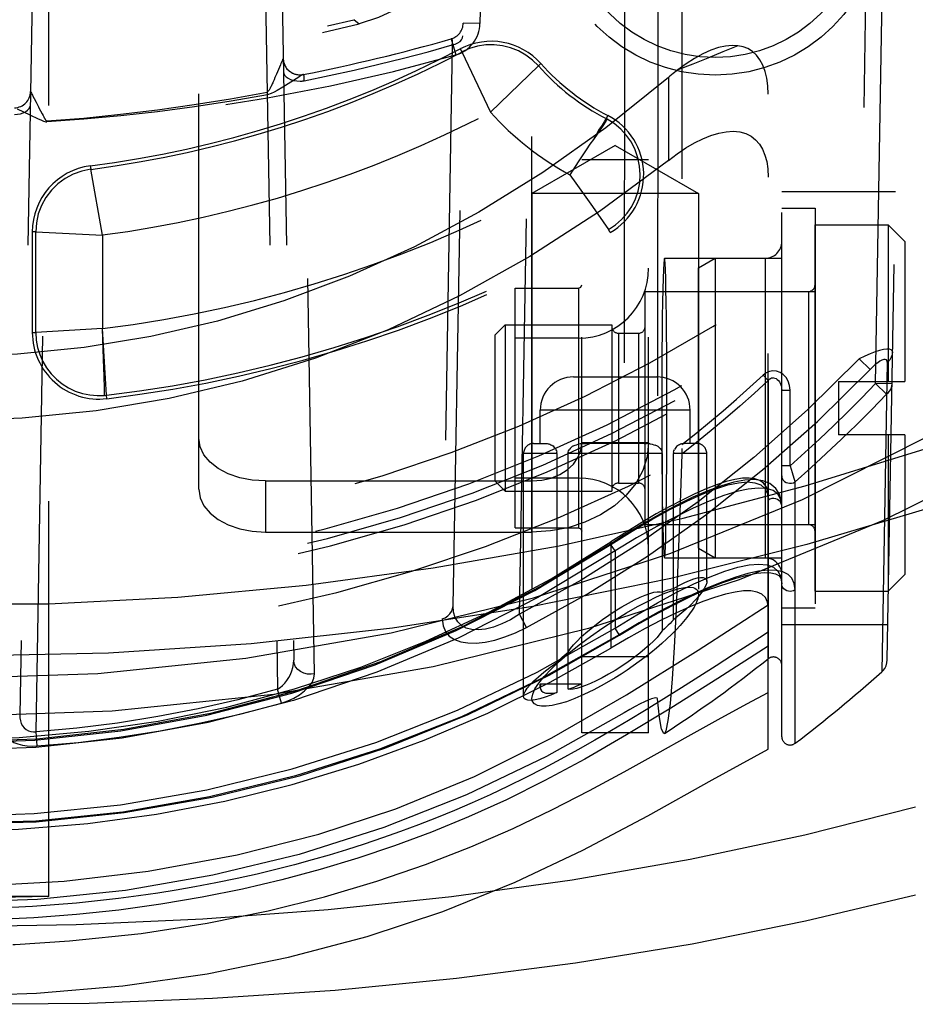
# Model space of a CAD drawing. Header units: inches. Extents: x 0 to 85, y 0 to 55.
# Tile 67 of 115: x 61.1 to 62.2, y 18.7 to 19.8. Entities that reach past the tile are written whole.
import ezdxf

# ---------------------------------------------------------------- set-up
doc = ezdxf.new("R2010")
doc.units = ezdxf.units.IN
doc.header["$LTSCALE"] = 4.675
doc.header["$MEASUREMENT"] = 0
doc.linetypes.add('HIDDEN', pattern=[0.2, 0.1, -0.1])
for name, color, linetype in [('_113409', 7, 'CONTINUOUS'), ('_142005', 7, 'CONTINUOUS'), ('_15875', 7, 'CONTINUOUS'), ('_25203', 7, 'CONTINUOUS'), ('_42433', 7, 'CONTINUOUS'), ('_96709', 7, 'CONTINUOUS'), ('_99949', 7, 'CONTINUOUS')]:
    doc.layers.add(name, color=color, linetype=linetype)

msp = doc.modelspace()

# ---------------------------------------------------------------- linework, layer by layer
at = {"layer": '_113409', "color": 8, "linetype": 'HIDDEN'}
for p, q in [((62.089, 19.5787), (62.1756, 19.5787)), ((62.089, 19.1457), (62.089, 19.5787)), ((62.1953, 19.559), (62.1756, 19.5787)), ((62.1756, 19.5787), (62.1756, 19.3937)), ((62.1953, 19.559), (62.1953, 19.3937)), ((61.8882, 19.5), (62.0811, 19.5)), ((61.8882, 19.2244), (61.8882, 19.5)), ((62.0811, 19.5), (62.0811, 19.2244)), ((61.7111, 19.4488), (61.7229, 19.4606)), ((61.7229, 19.4606), (61.8489, 19.4606)), ((61.7229, 19.4606), (61.7229, 19.2638)), ((61.8489, 19.4606), (61.8489, 19.2638)), ((61.7111, 19.2756), (61.7111, 19.4488)), ((61.8567, 19.4508), (61.8803, 19.4508)), ((61.8567, 19.4508), (61.8567, 19.2736)), ((61.8803, 19.4508), (61.8803, 19.2736)), ((62.1166, 19.3937), (62.1953, 19.3937)), ((62.1166, 19.3937), (62.1166, 19.3307)), ((62.1953, 19.3307), (62.1166, 19.3307)), ((62.1756, 19.3307), (62.1756, 19.1457)), ((62.1953, 19.3307), (62.1953, 19.1653)), ((61.7111, 19.2756), (61.7229, 19.2638)), ((61.8567, 19.2736), (61.8803, 19.2736)), ((61.7229, 19.2638), (61.8489, 19.2638)), ((61.8882, 19.2244), (62.0811, 19.2244)), ((62.1953, 19.1653), (62.1756, 19.1457)), ((62.089, 19.1457), (62.1756, 19.1457))]:
    msp.add_line(p, q, dxfattribs=at)
for centre, start, end in [((62.0811, 19.5079), 270, 360), ((61.8567, 19.4586), 180, 270), ((61.8803, 19.4586), 270, 360), ((61.8567, 19.2657), 90, 180), ((61.8803, 19.2657), 0, 90), ((62.0811, 19.2165), 0, 90)]:
    msp.add_arc(centre, 0.00787, start, end, dxfattribs=at)
at = {"layer": '_142005', "color": 8, "linetype": 'HIDDEN'}
for p, q in [((61.9315, 21.0356), (61.9315, 19.3143)), ((61.1832, 20.957), (61.149, 18.9994)), ((61.1683, 18.9796), (61.2028, 20.957)), ((61.4201, 20.957), (61.4537, 19.0298)), ((61.4397, 20.957), (61.4728, 19.0642)), ((62.1605, 19.3913), (62.1874, 20.937)), ((62.1744, 19.0647), (62.2071, 20.937)), ((61.864, 20.8182), (61.8634, 19.0019)), ((61.9033, 20.779), (61.9028, 19.0186)), ((62.1546, 20.185), (62.1413, 19.4203)), ((61.6612, 19.1284), (61.6757, 19.9579)), ((61.6954, 19.9576), (61.6929, 19.8169)), ((61.7398, 19.1184), (61.7544, 19.9565)), ((61.544, 19.8214), (61.5501, 19.8165)), ((61.6929, 19.8169), (61.6732, 19.8173)), ((61.6603, 19.7915), (61.6484, 19.113)), ((61.6589, 19.7987), (61.6643, 19.7797)), ((61.6696, 19.7868), (61.6716, 19.7832)), ((61.6716, 19.7832), (61.7053, 19.712)), ((61.4571, 19.7681), (61.4525, 19.7571)), ((61.7053, 19.712), (61.762, 19.7667)), ((61.7651, 19.7695), (61.762, 19.7667)), ((61.4525, 19.7571), (61.4507, 19.7529)), ((61.4808, 19.7548), (61.4789, 19.7536)), ((61.4838, 19.7566), (61.4838, 19.7566)), ((61.4507, 19.7529), (61.4496, 19.7503)), ((61.4663, 19.7456), (61.4601, 19.7417)), ((61.4789, 19.7536), (61.4663, 19.7456)), ((61.4976, 19.0481), (61.4853, 19.7491)), ((61.4414, 19.7358), (61.442, 19.7325)), ((61.1661, 19.7282), (61.1683, 19.724)), ((61.1683, 19.724), (61.1713, 19.7182)), ((61.1458, 19.7159), (61.161, 19.7088)), ((61.161, 19.7088), (61.1708, 19.7043)), ((61.1756, 19.7099), (61.1766, 19.7081)), ((61.1766, 19.7081), (61.1774, 19.7064)), ((61.8441, 19.7081), (61.8422, 19.7044)), ((61.1708, 19.7043), (61.1741, 19.7028)), ((61.1774, 19.7064), (61.178, 19.7055)), ((61.1809, 19.7016), (61.181, 19.7005)), ((61.838, 19.696), (61.827, 19.6797)), ((61.8433, 19.7038), (61.8422, 19.7044)), ((61.8432, 19.7036), (61.8429, 19.7032)), ((61.8433, 19.7038), (61.8432, 19.7036)), ((61.8528, 19.6727), (61.7544, 19.6158)), ((61.8528, 19.6727), (61.9512, 19.6158)), ((61.8091, 19.6532), (61.7993, 19.638)), ((61.2324, 19.6486), (61.233, 19.6445)), ((61.2467, 19.5668), (61.233, 19.6445)), ((61.9512, 19.6158), (61.7544, 19.6158)), ((61.7544, 19.6158), (61.7544, 19.019)), ((61.9512, 19.6158), (61.9512, 19.1419)), ((62.0496, 19.6181), (62.1841, 19.6181)), ((62.0496, 18.9737), (62.0496, 19.6181)), ((61.8258, 19.6004), (61.8449, 19.5734)), ((61.168, 19.5705), (61.1638, 19.5705)), ((61.1638, 19.5705), (61.1638, 19.4515)), ((61.168, 19.5705), (61.2467, 19.5668)), ((61.168, 19.4515), (61.168, 19.5705)), ((61.8469, 19.5698), (61.8449, 19.5734)), ((61.2467, 19.5668), (61.2467, 19.4561)), ((61.9109, 19.5394), (62.0496, 19.5394)), ((61.1638, 19.4515), (61.168, 19.4515)), ((61.2467, 19.4561), (61.168, 19.4515)), ((61.2514, 19.3774), (61.2467, 19.4561)), ((62.1542, 19.4079), (62.1413, 19.4203)), ((62.1743, 19.4163), (62.1679, 19.0503)), ((61.2492, 19.3854), (61.2488, 19.3998)), ((62.0275, 19.4012), (62.0337, 19.3946)), ((62.0337, 19.3946), (62.0337, 19.0658)), ((62.0496, 19.3832), (62.0595, 19.3832)), ((62.0595, 19.2939), (62.0595, 19.3832)), ((62.1801, 19.391), (62.1605, 19.3913)), ((62.1605, 19.3913), (62.1736, 19.3788)), ((61.2494, 19.3772), (61.2514, 19.3774)), ((61.2519, 19.3733), (61.2514, 19.3774)), ((62.0595, 19.2939), (62.0496, 19.2939)), ((62.0654, 18.9658), (62.0654, 19.2751)), ((62.0496, 19.2463), (62.0496, 19.2465)), ((61.8528, 19.1933), (61.8474, 19.2015)), ((61.8528, 19.1933), (61.8528, 19.102)), ((61.9109, 19.185), (62.0496, 19.185)), ((62.0496, 19.1543), (62.0496, 19.1546)), ((61.7479, 19.1028), (61.7398, 19.1184)), ((61.8579, 19.0936), (61.8528, 19.102)), ((62.0496, 19.1063), (62.1752, 19.1063)), ((61.4564, 19.0202), (61.4537, 19.0298)), ((61.4584, 19.0135), (61.4564, 19.0202)), ((61.1696, 18.9627), (61.1683, 18.9796))]:
    msp.add_line(p, q, dxfattribs=at)
for points in [[(61.6971, 19.9845), (61.6929, 19.961), (61.6861, 19.9385), (61.6764, 19.9168), (61.6643, 19.8964), (61.6498, 19.8777), (61.6331, 19.8608), (61.6145, 19.846), (61.5943, 19.8336), (61.5729, 19.8238), (61.5501, 19.8165)], [(61.6604, 19.7915), (61.6638, 19.7925), (61.6668, 19.7939), (61.6694, 19.7956), (61.6713, 19.7976), (61.6725, 19.7998), (61.6729, 19.8021)], [(61.4853, 19.7491), (61.5149, 19.7552), (61.5443, 19.7617), (61.5736, 19.7686), (61.6027, 19.7759), (61.6316, 19.7835), (61.6603, 19.7915)], [(61.6603, 19.7915), (61.6605, 19.7936), (61.6605, 19.7955), (61.6604, 19.797), (61.6601, 19.7981), (61.6596, 19.7986), (61.6589, 19.7987)], [(61.762, 19.7667), (61.7549, 19.7737), (61.747, 19.7796), (61.7384, 19.7845), (61.7292, 19.7881), (61.7196, 19.7905), (61.7098, 19.7916), (61.6999, 19.7915), (61.6901, 19.79), (61.6806, 19.7872), (61.6716, 19.7832)], [(61.4604, 19.7757), (61.4602, 19.7751), (61.4597, 19.7741), (61.4591, 19.7728), (61.4585, 19.7713), (61.4578, 19.7697), (61.4571, 19.7681)], [(61.4604, 19.7757), (61.4609, 19.7715), (61.4623, 19.7674), (61.4644, 19.7638), (61.4673, 19.7608), (61.4709, 19.7584), (61.474, 19.7571)], [(61.4606, 19.7602), (61.461, 19.7579), (61.4621, 19.7558), (61.4639, 19.7538), (61.4663, 19.7521), (61.4692, 19.7506), (61.4726, 19.7496), (61.4764, 19.7489), (61.4803, 19.7487)], [(61.474, 19.7571), (61.475, 19.7568), (61.4794, 19.7562), (61.4838, 19.7566)], [(61.4838, 19.7566), (61.4833, 19.7563), (61.4808, 19.7548)], [(61.4853, 19.7491), (61.4853, 19.7513), (61.4852, 19.7532), (61.485, 19.7547), (61.4847, 19.7558), (61.4843, 19.7564), (61.4838, 19.7566)], [(61.4496, 19.7503), (61.4485, 19.7478), (61.448, 19.7466), (61.4475, 19.7455), (61.447, 19.7444), (61.4465, 19.7434), (61.446, 19.7424), (61.4455, 19.7414), (61.4451, 19.7405), (61.4446, 19.7397), (61.4441, 19.7389), (61.4437, 19.7381), (61.4432, 19.7373), (61.4426, 19.7367), (61.442, 19.7362), (61.4414, 19.7358)], [(61.4803, 19.7487), (61.4811, 19.7487), (61.482, 19.7488), (61.4828, 19.7488), (61.4837, 19.7489), (61.4845, 19.749), (61.4853, 19.7491)], [(61.1619, 19.7365), (61.1619, 19.7364), (61.1623, 19.7357)], [(61.1623, 19.7357), (61.163, 19.7344), (61.1635, 19.7334), (61.164, 19.7323), (61.1647, 19.7311), (61.1661, 19.7282)], [(61.1809, 19.7016), (61.2246, 19.7051), (61.2682, 19.7095), (61.3117, 19.7147), (61.355, 19.7209), (61.3983, 19.7279), (61.4414, 19.7358)], [(61.442, 19.7325), (61.3988, 19.725), (61.3555, 19.7183), (61.312, 19.7126), (61.2684, 19.7077), (61.2247, 19.7037), (61.181, 19.7005)], [(61.4601, 19.7417), (61.4533, 19.7376), (61.4497, 19.7356), (61.446, 19.7339), (61.442, 19.7325)], [(61.1428, 19.7093), (61.1465, 19.7095), (61.1499, 19.7102), (61.1531, 19.7112), (61.1559, 19.7126), (61.1582, 19.7143), (61.16, 19.7163), (61.1612, 19.7184), (61.1616, 19.7207)], [(61.1713, 19.7182), (61.1718, 19.7172), (61.1756, 19.7099)], [(61.1741, 19.7028), (61.1757, 19.7021), (61.1771, 19.7015), (61.1785, 19.701), (61.1798, 19.7007), (61.181, 19.7005)], [(61.178, 19.7055), (61.1782, 19.705), (61.1785, 19.7046), (61.1787, 19.7041), (61.1789, 19.7037), (61.1792, 19.7034), (61.1794, 19.703), (61.1796, 19.7027), (61.1798, 19.7024), (61.1801, 19.7021), (61.1803, 19.7018), (61.1806, 19.7016), (61.1809, 19.7016)], [(61.8422, 19.7044), (61.8415, 19.7033), (61.8398, 19.7007), (61.8372, 19.6968), (61.834, 19.6918), (61.8306, 19.686), (61.827, 19.6797)], [(61.8429, 19.7032), (61.842, 19.7019), (61.8416, 19.7013), (61.838, 19.696)], [(61.8824, 19.6382), (61.8817, 19.6482), (61.8797, 19.658), (61.8764, 19.6674), (61.8719, 19.6764), (61.8662, 19.6846), (61.8594, 19.692), (61.8517, 19.6985), (61.8433, 19.7038)], [(61.827, 19.6797), (61.8228, 19.674), (61.8184, 19.6676), (61.8138, 19.6606), (61.8091, 19.6532)], [(61.233, 19.6445), (61.2224, 19.6423), (61.2123, 19.6387), (61.2028, 19.6336), (61.1942, 19.6273), (61.1865, 19.6197), (61.18, 19.6111), (61.1748, 19.6017), (61.171, 19.5917), (61.1687, 19.5812), (61.168, 19.5705)], [(61.7993, 19.638), (61.8063, 19.628), (61.8258, 19.6004)], [(61.8449, 19.5734), (61.853, 19.5788), (61.8604, 19.5853), (61.8669, 19.5926), (61.8723, 19.6007), (61.8767, 19.6095), (61.8798, 19.6188), (61.8818, 19.6284), (61.8824, 19.6382)], [(61.9109, 19.5394), (61.9105, 19.5378), (61.9101, 19.5333), (61.9097, 19.5258), (61.9094, 19.5156), (61.909, 19.5027), (61.9087, 19.4875), (61.9085, 19.47), (61.9082, 19.4508), (61.9081, 19.43), (61.9079, 19.408), (61.9078, 19.3855), (61.9078, 19.3622)], [(61.914, 19.3622), (61.914, 19.3855), (61.9139, 19.408), (61.9138, 19.43), (61.9136, 19.4508), (61.9134, 19.47), (61.9131, 19.4875), (61.9128, 19.5027), (61.9125, 19.5156), (61.9121, 19.5259), (61.9117, 19.5333), (61.9113, 19.5378), (61.9109, 19.5394)], [(61.168, 19.4515), (61.1685, 19.4426), (61.1701, 19.4339), (61.1727, 19.4254), (61.1762, 19.4173), (61.1807, 19.4097), (61.1861, 19.4027), (61.1923, 19.3963), (61.1992, 19.3908), (61.2067, 19.3861), (61.2147, 19.3823), (61.2231, 19.3795), (61.2318, 19.3777), (61.2406, 19.3769), (61.2494, 19.3772)], [(61.2488, 19.3998), (61.2484, 19.4093), (61.2481, 19.42), (61.2467, 19.4561)], [(62.1808, 19.4283), (62.1803, 19.43), (62.179, 19.4312), (62.1768, 19.4318), (62.1737, 19.4318), (62.1698, 19.4313), (62.1652, 19.4302), (62.16, 19.4286), (62.1542, 19.4264), (62.1479, 19.4236), (62.1413, 19.4203)], [(62.1743, 19.4163), (62.1762, 19.4179), (62.1778, 19.4198), (62.1791, 19.4218), (62.18, 19.4239), (62.1806, 19.4261), (62.1808, 19.4283)], [(62.1413, 19.4203), (62.0802, 19.36), (62.0168, 19.3037), (61.951, 19.2514), (61.8829, 19.2031), (61.8125, 19.1588), (61.7398, 19.1184)], [(62.1743, 19.4163), (62.1741, 19.4181), (62.1733, 19.4193), (62.172, 19.4198), (62.1703, 19.4197), (62.1681, 19.419), (62.1657, 19.4177), (62.163, 19.4158), (62.1602, 19.4136), (62.1573, 19.4109), (62.1542, 19.4079)], [(61.7479, 19.1028), (61.8202, 19.1427), (61.8909, 19.1872), (61.9599, 19.2359), (62.027, 19.289), (62.0918, 19.3464), (62.1542, 19.4079)], [(62.0595, 19.3832), (62.0588, 19.3889), (62.0572, 19.3939), (62.0547, 19.3982), (62.0515, 19.4017), (62.0477, 19.4042), (62.0435, 19.4057), (62.0392, 19.4061), (62.035, 19.4055), (62.0311, 19.4038), (62.0275, 19.4012)], [(62.0337, 19.3946), (62.017, 19.3794), (62.0002, 19.3644), (61.9833, 19.3498), (61.9661, 19.3355), (61.9489, 19.3214), (61.9314, 19.3077)], [(61.9315, 19.3191), (61.948, 19.3322), (61.9643, 19.3456), (61.9804, 19.3591), (61.9963, 19.3729), (62.012, 19.3869), (62.0275, 19.4012)], [(62.0398, 19.3978), (62.0387, 19.3977), (62.0376, 19.3974), (62.0365, 19.3969), (62.0355, 19.3963), (62.0345, 19.3955), (62.0337, 19.3946)], [(62.0398, 19.3978), (62.0414, 19.3976), (62.043, 19.397), (62.0444, 19.396), (62.0458, 19.3948), (62.0469, 19.3933), (62.0478, 19.3916), (62.0486, 19.3897), (62.0492, 19.3877), (62.0495, 19.3855), (62.0496, 19.3832)], [(61.2494, 19.3772), (61.2494, 19.3782), (61.2492, 19.3854)], [(62.0595, 19.2939), (62.0769, 19.3095), (62.0941, 19.3254), (62.111, 19.3415), (62.1278, 19.3579), (62.1442, 19.3745), (62.1605, 19.3913)], [(62.1736, 19.3788), (62.1755, 19.3804), (62.1771, 19.3822), (62.1784, 19.3843), (62.1793, 19.3864), (62.1799, 19.3886), (62.1801, 19.391)], [(62.1736, 19.3788), (62.1561, 19.3606), (62.1384, 19.3428), (62.1204, 19.3254), (62.1023, 19.3083), (62.084, 19.2915), (62.0654, 19.2751)], [(61.9078, 19.3622), (61.9078, 19.3389), (61.9079, 19.3163), (61.9081, 19.2944), (61.9082, 19.2736), (61.9085, 19.2544), (61.9087, 19.2369), (61.909, 19.2217), (61.9094, 19.2088), (61.9097, 19.1985), (61.9101, 19.1911), (61.9105, 19.1866), (61.9109, 19.185)], [(61.9109, 19.185), (61.9113, 19.1866), (61.9117, 19.1911), (61.9121, 19.1985), (61.9125, 19.2088), (61.9128, 19.2217), (61.9131, 19.2369), (61.9134, 19.2544), (61.9136, 19.2736), (61.9138, 19.2944), (61.9139, 19.3163), (61.914, 19.3389), (61.914, 19.3622)], [(61.9315, 19.3143), (61.9315, 19.3104), (61.9315, 19.3089), (61.9314, 19.3077)], [(61.9314, 19.3077), (61.9293, 19.2388), (61.927, 19.1778), (61.9247, 19.1244), (61.9224, 19.0791), (61.92, 19.0419), (61.9176, 19.0131), (61.9151, 18.9927), (61.9127, 18.9808), (61.9109, 18.9775)], [(62.0595, 19.2939), (62.0607, 19.2898), (62.062, 19.2859)], [(62.0496, 19.2465), (62.0494, 19.2508), (62.0472, 19.2597), (62.0425, 19.2672), (62.0356, 19.2729), (62.0272, 19.2762), (62.0174, 19.2776), (62.006, 19.277), (61.993, 19.2746), (61.9783, 19.2704), (61.9622, 19.2644), (61.9446, 19.2568), (61.9258, 19.2476), (61.9057, 19.2369), (61.8844, 19.2246), (61.8621, 19.211), (61.8474, 19.2015)], [(62.0496, 19.2819), (62.0499, 19.2801), (62.0505, 19.2784), (62.0515, 19.2768), (62.0529, 19.2755), (62.0547, 19.2744), (62.0567, 19.2737), (62.0589, 19.2734), (62.0612, 19.2735), (62.0634, 19.274), (62.0654, 19.2751)], [(62.062, 19.2859), (62.0641, 19.2794), (62.0649, 19.2769), (62.0654, 19.2751)], [(61.8478, 19.2009), (61.8728, 19.2166), (61.896, 19.2304), (61.9175, 19.2423), (61.9373, 19.2523), (61.9554, 19.2605), (61.9717, 19.2668), (61.9861, 19.2713), (61.9986, 19.2739), (62.0093, 19.2748), (62.018, 19.2739), (62.0248, 19.2713), (62.0297, 19.267), (62.0327, 19.261), (62.0337, 19.2534)], [(62.0496, 19.2463), (62.0485, 19.2543), (62.045, 19.2604), (62.0394, 19.2647), (62.0316, 19.2671), (62.0218, 19.2677), (62.0101, 19.2665), (61.9965, 19.2635), (61.9811, 19.2587), (61.9639, 19.2521), (61.9449, 19.2438), (61.9243, 19.2338), (61.9021, 19.2221), (61.8781, 19.2086), (61.8528, 19.1933)], [(62.0496, 19.2465), (62.0494, 19.2482), (62.0487, 19.2501), (62.0477, 19.2517), (62.0463, 19.2531), (62.0445, 19.2542), (62.0425, 19.255), (62.0403, 19.2553), (62.038, 19.2552), (62.0357, 19.2545), (62.0337, 19.2534)], [(61.8474, 19.2015), (61.766, 19.152), (61.672, 19.1034), (61.5754, 19.062), (61.476, 19.0279), (61.3744, 19.0011), (61.2721, 18.9822), (61.1694, 18.9708), (61.0663, 18.9669), (60.9625, 18.9707), (60.8586, 18.9822), (60.7563, 19.0012), (60.6558, 19.0276), (60.5569, 19.0614), (60.4598, 19.1029), (60.3655, 19.1516), (60.2834, 19.2015)], [(61.0654, 18.966), (61.1668, 18.9697), (61.2684, 18.9807), (61.37, 18.9993), (61.4706, 19.0253), (61.569, 19.0587), (61.665, 19.0992), (61.758, 19.1467), (61.8478, 19.2009)], [(61.8528, 19.1933), (61.7612, 19.1381), (61.6673, 19.0903), (61.5709, 19.0498), (61.4725, 19.0165), (61.3718, 18.9905), (61.2699, 18.9719), (61.168, 18.9608), (61.0657, 18.9571), (60.9626, 18.9609), (60.8599, 18.972), (60.7587, 18.9905), (60.659, 19.0163), (60.5606, 19.0495), (60.4641, 19.09), (60.37, 19.138), (60.278, 19.1933)], [(61.8528, 19.102), (61.8784, 19.1179), (61.9026, 19.1319), (61.925, 19.144), (61.9457, 19.1543), (61.9649, 19.1627), (61.9822, 19.1693), (61.9976, 19.174), (62.0111, 19.1768), (62.0227, 19.1778), (62.0323, 19.1768), (62.0398, 19.174), (62.0452, 19.1694), (62.0485, 19.1629), (62.0496, 19.1546)], [(62.0654, 19.1473), (62.0644, 19.1549), (62.0617, 19.161), (62.0571, 19.1655), (62.0508, 19.1686), (62.0429, 19.1703), (62.0333, 19.1704), (62.0222, 19.1692), (62.0096, 19.1665), (61.9955, 19.1624), (61.98, 19.1569), (61.963, 19.15), (61.9446, 19.1417), (61.9248, 19.132), (61.9037, 19.1209), (61.8813, 19.1083), (61.8575, 19.0942)], [(61.8579, 19.0936), (61.8738, 19.1031), (61.8981, 19.1169), (61.9212, 19.1293), (61.9427, 19.1399), (61.9623, 19.1487), (61.9799, 19.1558), (61.9953, 19.1611), (62.0088, 19.1648), (62.0201, 19.167), (62.0295, 19.1679), (62.0369, 19.1676), (62.0424, 19.1663), (62.0461, 19.1642), (62.0484, 19.1613), (62.0495, 19.1569), (62.0496, 19.1543)], [(61.8528, 19.112), (61.8662, 19.1202), (61.879, 19.1275), (61.8908, 19.1337), (61.9017, 19.139), (61.9116, 19.1433), (61.9205, 19.1466), (61.9283, 19.1489), (61.935, 19.1502), (61.9406, 19.1506), (61.945, 19.15)], [(61.945, 19.15), (61.9468, 19.1493), (61.9484, 19.1483), (61.9496, 19.1471), (61.9505, 19.1456), (61.951, 19.1439), (61.9512, 19.1419)], [(62.0654, 19.1473), (62.0636, 19.1463), (62.0617, 19.1457), (62.0596, 19.1455), (62.0576, 19.1456), (62.0556, 19.1462), (62.0537, 19.1472), (62.052, 19.1486), (62.0507, 19.1504), (62.0499, 19.1524), (62.0496, 19.1543)], [(61.9512, 19.1419), (61.951, 19.1395), (61.9504, 19.1368), (61.9494, 19.1338), (61.9479, 19.1306), (61.946, 19.127), (61.9437, 19.1232), (61.9408, 19.119), (61.9375, 19.1146), (61.9337, 19.1099), (61.9294, 19.105), (61.9247, 19.0999), (61.9195, 19.0947), (61.9139, 19.0893), (61.908, 19.0839), (61.9017, 19.0785), (61.8951, 19.073), (61.8883, 19.0676), (61.8813, 19.0624), (61.8742, 19.0573), (61.867, 19.0523), (61.8599, 19.0476), (61.8528, 19.0432)], [(61.6484, 19.113), (61.6519, 19.1144), (61.655, 19.1164), (61.6575, 19.1189), (61.6595, 19.1218), (61.6607, 19.125), (61.6612, 19.1284)], [(61.7398, 19.1184), (61.7291, 19.112), (61.7188, 19.107), (61.7089, 19.1033), (61.6996, 19.1009), (61.691, 19.1), (61.6833, 19.1004), (61.6766, 19.1021), (61.671, 19.1051), (61.6667, 19.1093), (61.6636, 19.1145), (61.6617, 19.1209), (61.6612, 19.1284)], [(60.278, 19.102), (60.3698, 19.0503), (60.4636, 19.0054), (60.5595, 18.9674), (60.6573, 18.9362), (60.7571, 18.9116), (60.8584, 18.8939), (60.9608, 18.8832), (61.0636, 18.8795), (61.166, 18.8829), (61.268, 18.8933), (61.3701, 18.9109), (61.4711, 18.9355), (61.5697, 18.9668), (61.6663, 19.005), (61.7606, 19.0501), (61.8528, 19.102)], [(61.6484, 19.113), (61.6494, 19.1048), (61.6521, 19.098), (61.6566, 19.0926), (61.6627, 19.0886), (61.6702, 19.0859), (61.6788, 19.0845), (61.6886, 19.0844), (61.6992, 19.0856), (61.7105, 19.088), (61.7224, 19.0917), (61.7349, 19.0966), (61.7479, 19.1028)], [(61.7544, 19.019), (61.7553, 19.024), (61.758, 19.0301), (61.7626, 19.0371), (61.769, 19.045), (61.7771, 19.0536), (61.7868, 19.0628), (61.7979, 19.0724), (61.8103, 19.0823), (61.8237, 19.0923), (61.838, 19.1022), (61.8528, 19.112)], [(60.2729, 19.0936), (60.3561, 19.0463), (60.4516, 19), (60.5493, 18.9606), (60.6489, 18.9283), (60.7505, 18.9029), (60.854, 18.8846), (60.959, 18.8734), (61.0639, 18.8697), (61.1683, 18.8732), (61.2726, 18.884), (61.3766, 18.9021), (61.4795, 18.9276), (61.5804, 18.9602), (61.6789, 18.9998), (61.7747, 19.0463), (61.8579, 19.0936)], [(61.8575, 19.0942), (61.7657, 19.0425), (61.6711, 18.9973), (61.5742, 18.9589), (61.475, 18.9273), (61.3735, 18.9024), (61.2709, 18.8846), (61.1681, 18.874), (61.0654, 18.8706)], [(61.4537, 19.0298), (61.4567, 19.0318), (61.4596, 19.0342), (61.4623, 19.0371), (61.4648, 19.0403), (61.467, 19.0437), (61.4689, 19.0474), (61.4705, 19.0514), (61.4718, 19.0555), (61.4725, 19.0598), (61.4728, 19.0642)], [(61.4976, 19.0481), (61.4934, 19.0475), (61.489, 19.0478), (61.4848, 19.0488), (61.481, 19.0506), (61.4777, 19.0532), (61.4751, 19.0564), (61.4734, 19.0602), (61.4728, 19.0642)], [(62.1679, 19.0503), (62.1694, 19.0518), (62.1713, 19.0544), (62.1729, 19.0574), (62.174, 19.0609), (62.1744, 19.0647)], [(61.4584, 19.0135), (61.4658, 19.016), (61.4729, 19.0192), (61.4797, 19.0232), (61.4857, 19.0278), (61.4907, 19.0328), (61.4945, 19.0379), (61.4968, 19.043), (61.4976, 19.0481)], [(61.8528, 19.0432), (61.8398, 19.0356), (61.8275, 19.029), (61.8158, 19.0234), (61.805, 19.0188), (61.7951, 19.0151), (61.7862, 19.0124), (61.7782, 19.0107), (61.7713, 19.0098), (61.7655, 19.0098), (61.7609, 19.0106)], [(61.4537, 19.0298), (61.4069, 19.0174), (61.3598, 19.0066), (61.3123, 18.9974), (61.2645, 18.9898), (61.2165, 18.9839), (61.1683, 18.9796)], [(61.1696, 18.9627), (61.2181, 18.967), (61.2666, 18.973), (61.3149, 18.9807), (61.363, 18.99), (61.4109, 19.0009), (61.4584, 19.0135)], [(61.7609, 19.0106), (61.7574, 19.0124), (61.7552, 19.0152), (61.7544, 19.019)], [(61.9028, 19.0186), (61.9023, 19.0194), (61.9009, 19.0197), (61.8987, 19.0194), (61.8957, 19.0185), (61.8919, 19.017), (61.8873, 19.015), (61.8822, 19.0125), (61.8764, 19.0094), (61.8701, 19.0059), (61.8634, 19.0019)], [(61.9109, 18.9775), (61.9102, 18.9774), (61.9077, 18.9826), (61.9052, 18.9964), (61.9028, 19.0186)], [(61.8634, 19.0019), (61.7715, 18.9502), (61.6769, 18.905), (61.5792, 18.8664), (61.4792, 18.8346), (61.3773, 18.8098), (61.2741, 18.7919), (61.1702, 18.7812), (61.0654, 18.7777)], [(61.149, 18.9994), (61.1492, 18.9958), (61.1498, 18.9925), (61.1509, 18.9894), (61.1524, 18.9867), (61.1543, 18.9843), (61.1566, 18.9822), (61.1593, 18.9807), (61.1623, 18.9797), (61.1653, 18.9794), (61.1683, 18.9796)], [(61.1301, 18.9826), (61.1306, 18.9788), (61.1322, 18.9753), (61.1347, 18.9722), (61.138, 18.9694), (61.1422, 18.967), (61.1469, 18.9651), (61.1522, 18.9637), (61.1578, 18.9628), (61.1636, 18.9625), (61.1696, 18.9627)]]:
    msp.add_lwpolyline(points, dxfattribs=at)
for radius in [0.1969, 0.1762]:
    msp.add_circle((61.9709, 19.9527), radius, dxfattribs=at)
for centre, radius, start, end in [((61.0654, 21.7244), 1.9229, 255.8827, 284.1173), ((61.0654, 21.7244), 1.9685, 255.7449, 284.2551), ((61.0654, 21.7244), 1.9623, 255.8827, 284.1173), ((61.6535, 19.8176), 0.0197, 285.9088, 359), ((61.6535, 19.8176), 0.0394, 285.8903, 359), ((61.0654, 21.8811), 2.1654, 281.1421, 285.9088), ((61.7062, 19.7171), 0.0787, 41.677, 117.7155), ((61.0654, 21.8811), 2.185, 254.0912, 285.9085), ((61.0654, 20.937), 1.2992, 277.387, 297.7155), ((61.0654, 20.937), 1.3034, 277.387, 297.7155), ((61.48, 19.7759), 0.0197, 181, 281.1427), ((61.9709, 19.9527), 0.2797, 221.677, 242.6006), ((61.9709, 19.9527), 0.2756, 221.677, 242.6006), ((61.1422, 19.7368), 0.0197, 272.0508, 359), ((61.0654, 20.937), 1.7323, 224.2434, 315.7566), ((61.0654, 20.937), 1.7741, 223.7297, 316.2703), ((61.0654, 20.937), 1.3821, 277.5377, 297.5821), ((61.9709, 19.9527), 0.3585, 222.1937, 241.3917), ((61.8078, 19.6382), 0.0787, 299.7536, 62.6006), ((61.0654, 20.937), 1.7953, 223.6086, 316.3914), ((61.0654, 20.937), 1.7859, 223.7297, 316.2703), ((61.0654, 20.937), 1.8504, 224.2434, 315.7566), ((61.2426, 19.5705), 0.0787, 97.387, 180), ((61.0654, 20.937), 1.4919, 276.9799, 299.4652), ((61.0654, 20.937), 1.5707, 276.801, 299.7536), ((61.0654, 20.937), 1.5748, 276.801, 299.7536), ((61.2426, 19.4515), 0.0787, 180, 276.801), ((62.0398, 19.0581), 0.00984, 0, 128.5093), ((61.0654, 20.2827), 1.5551, 302.9362, 308.5093), ((61.0654, 20.2827), 1.6535, 307.2138, 311.8164), ((62.0595, 18.9737), 0.00984, 180, 307.2138)]:
    msp.add_arc(centre, radius, start, end, dxfattribs=at)
at = {"layer": '_15875', "color": 8, "linetype": 'HIDDEN'}
for p, q in [((61.1835, 18.7848), (61.1835, 20.0931)), ((60.967, 19.1309), (61.1835, 19.1309)), ((61.1835, 18.7848), (61.0654, 18.7848))]:
    msp.add_line(p, q, dxfattribs=at)
for points in [[(61.1835, 19.1309), (61.3358, 19.1388), (61.4874, 19.1529), (61.6378, 19.1732), (61.7865, 19.1995), (61.9333, 19.2319), (62.0775, 19.2701), (62.219, 19.3142), (62.3571, 19.364), (62.4917, 19.4193), (62.6221, 19.48)], [(61.0654, 18.7494), (61.2158, 18.7516), (61.3654, 18.7583), (61.5135, 18.7694), (61.6593, 18.7848), (61.802, 18.8046), (61.9413, 18.8288), (62.0768, 18.8575), (62.2078, 18.8906)], [(61.1835, 18.7848), (61.1638, 18.7842), (61.1441, 18.7838), (61.1245, 18.7834), (61.1048, 18.7831), (61.0851, 18.783), (61.0654, 18.7829)]]:
    msp.add_lwpolyline(points, dxfattribs=at)
at = {"layer": '_15875', "color": 7, "linetype": 'Continuous'}
for points in [[(62.6845, 19.4293), (62.5399, 19.3623), (62.3905, 19.3018), (62.2368, 19.2479), (62.0794, 19.2009), (61.9187, 19.1608), (61.7553, 19.1278), (61.5896, 19.102), (61.4224, 19.0836), (61.254, 19.0725), (61.0851, 19.0688)], [(61.0851, 18.6573), (61.231, 18.6588), (61.3768, 18.6644), (61.5218, 18.6742), (61.6651, 18.6882), (61.8059, 18.7065), (61.9436, 18.729), (62.0778, 18.7558), (62.2078, 18.7869)]]:
    msp.add_lwpolyline(points, dxfattribs=at)
at = {"layer": '_25203', "color": 8, "linetype": 'HIDDEN'}
for points in [[(59.6418, 19.5057), (59.7707, 19.4121), (59.9088, 19.3285), (60.0565, 19.2543), (60.2122, 19.1906), (60.3747, 19.1378), (60.5425, 19.0963), (60.7145, 19.0665), (60.8893, 19.0484), (61.0654, 19.0424), (61.2415, 19.0484), (61.4162, 19.0665), (61.5882, 19.0963), (61.7561, 19.1378), (61.9185, 19.1906), (62.0742, 19.2543), (62.222, 19.3285), (62.36, 19.4121), (62.489, 19.5057)], [(62.6236, 19.5041), (62.4825, 19.4018), (62.3314, 19.3102), (62.1696, 19.2291), (61.9992, 19.1593), (61.8214, 19.1016), (61.6377, 19.0561), (61.4494, 19.0235), (61.2582, 19.0038), (61.0654, 18.9972)]]:
    msp.add_lwpolyline(points, dxfattribs=at)
at = {"layer": '_42433', "color": 8, "linetype": 'HIDDEN'}
for p, q in [((61.9156, 19.753), (61.9156, 19.6549)), ((62.0337, 18.9591), (62.0337, 19.7332)), ((61.8036, 19.3991), (61.902, 19.3991)), ((61.9414, 19.3597), (61.7642, 19.3597)), ((61.7642, 19.3203), (61.7642, 19.3597)), ((61.9414, 19.3203), (61.9414, 19.3597)), ((61.7563, 19.3203), (61.7711, 19.3203)), ((61.7802, 19.3166), (61.7791, 19.3175)), ((61.7812, 19.3155), (61.7802, 19.3166)), ((61.7995, 19.3144), (61.7985, 19.313)), ((61.8007, 19.3156), (61.7995, 19.3143)), ((61.8021, 19.3166), (61.8007, 19.3155)), ((61.8036, 19.3175), (61.802, 19.3166)), ((61.8113, 19.3198), (61.8092, 19.3194)), ((61.8136, 19.3201), (61.8113, 19.3198)), ((61.8871, 19.3203), (61.8184, 19.3203)), ((61.8871, 19.3203), (61.8896, 19.3203)), ((61.892, 19.3201), (61.8896, 19.3203)), ((61.8943, 19.3198), (61.892, 19.3201)), ((61.902, 19.3175), (61.9002, 19.3183)), ((61.9035, 19.3166), (61.9019, 19.3175)), ((61.9049, 19.3155), (61.9035, 19.3166)), ((61.9061, 19.3143), (61.9049, 19.3156)), ((61.9235, 19.3144), (61.9228, 19.3131)), ((61.9244, 19.3156), (61.9235, 19.3144)), ((61.9254, 19.3166), (61.9244, 19.3156)), ((61.9265, 19.3175), (61.9254, 19.3166)), ((61.9276, 19.3183), (61.9265, 19.3175)), ((61.9288, 19.3189), (61.9276, 19.3183)), ((61.9299, 19.3194), (61.9287, 19.3189)), ((61.9311, 19.3198), (61.9299, 19.3194)), ((61.9322, 19.3201), (61.931, 19.3198)), ((61.9492, 19.3203), (61.9344, 19.3203)), ((61.7839, 19.3085), (61.7445, 19.3085)), ((61.7445, 19.0215), (61.7445, 19.3085)), ((61.7839, 19.3085), (61.7838, 19.3101)), ((61.7839, 19.3085), (61.7839, 19.0261)), ((61.7973, 19.3101), (61.7971, 19.3085)), ((61.9085, 19.3085), (61.7971, 19.3085)), ((61.7971, 19.0298), (61.7971, 19.3085)), ((61.9085, 19.3085), (61.9083, 19.3101)), ((61.9085, 19.3085), (61.9085, 19.0989)), ((61.9218, 19.3101), (61.9217, 19.3085)), ((61.9611, 19.3085), (61.9217, 19.3085)), ((61.9217, 19.1117), (61.9217, 19.3085)), ((61.9611, 19.1573), (61.9611, 19.3085)), ((61.8476, 19.204), (61.8476, 19.0784)), ((61.812, 19.0357), (61.7642, 19.0357)), ((61.7642, 19.0321), (61.7642, 19.0357))]:
    msp.add_line(p, q, dxfattribs=at)
for points in [[(61.9978, 19.7906), (61.9909, 19.791), (61.9833, 19.7902), (61.9749, 19.7883), (61.9659, 19.7852), (61.9564, 19.781), (61.9467, 19.7756), (61.9368, 19.7693), (61.9268, 19.762)], [(61.9978, 19.7906), (61.9799, 19.7832), (61.9621, 19.776), (61.9444, 19.7689), (61.9268, 19.762)], [(62.0337, 19.7334), (62.0333, 19.7431), (62.0321, 19.7521), (62.0301, 19.7603), (62.0274, 19.7676), (62.0239, 19.774), (62.0197, 19.7794), (62.0149, 19.7838), (62.0096, 19.7871), (62.0039, 19.7893), (61.9978, 19.7906)], [(61.9268, 19.762), (61.9249, 19.7606), (61.923, 19.7591), (61.9212, 19.7577), (61.9193, 19.7561), (61.9174, 19.7546), (61.9156, 19.753)], [(61.9156, 19.753), (61.8417, 19.6937), (61.7671, 19.6406), (61.6918, 19.5938), (61.6157, 19.553), (61.5388, 19.5181), (61.4612, 19.4888), (61.3827, 19.4651), (61.3039, 19.4468), (61.2252, 19.4338), (61.1463, 19.4261), (61.0667, 19.4234), (60.987, 19.4259), (60.9078, 19.4335), (60.8289, 19.4464), (60.7504, 19.4644), (60.6722, 19.488), (60.5938, 19.5174), (60.516, 19.5526), (60.4395, 19.5935), (60.3639, 19.6405), (60.2891, 19.6937), (60.2152, 19.753)], [(61.9156, 19.6549), (61.926, 19.6628), (61.9364, 19.6697), (61.9465, 19.6757), (61.9563, 19.6806), (61.9659, 19.6845), (61.9751, 19.6873), (61.984, 19.6889), (61.9924, 19.6894), (62.0001, 19.6886), (62.0071, 19.6867), (62.0133, 19.6835), (62.0187, 19.6793), (62.0232, 19.6742), (62.0269, 19.6681), (62.0298, 19.6613), (62.0319, 19.6536), (62.0332, 19.6449), (62.0337, 19.6353)], [(61.9156, 19.6549), (61.8343, 19.5947), (61.752, 19.5413), (61.6687, 19.4947), (61.5843, 19.4547), (61.4985, 19.4212), (61.4121, 19.3941), (61.3258, 19.3734), (61.2392, 19.3588), (61.1521, 19.3501), (61.0646, 19.3472), (60.9771, 19.3502), (60.8898, 19.3591), (60.8032, 19.3738), (60.717, 19.3946), (60.6309, 19.4217), (60.5455, 19.4552), (60.4614, 19.4951), (60.3783, 19.5416), (60.2962, 19.5949), (60.2152, 19.6549)], [(61.7711, 19.3203), (61.7722, 19.3203), (61.7734, 19.3201), (61.7745, 19.3198), (61.7757, 19.3194), (61.7768, 19.3189), (61.778, 19.3183), (61.7791, 19.3175)], [(61.7812, 19.3156), (61.7821, 19.3144), (61.7828, 19.313), (61.7834, 19.3116), (61.7838, 19.3101)], [(61.7971, 19.3085), (61.7973, 19.3101), (61.7977, 19.3116), (61.7985, 19.313)], [(61.8036, 19.3175), (61.8053, 19.3183), (61.8072, 19.3189), (61.8092, 19.3194)], [(61.8136, 19.3201), (61.8159, 19.3203), (61.8184, 19.3203)], [(61.8942, 19.3198), (61.8964, 19.3194), (61.8984, 19.3189), (61.9002, 19.3183)], [(61.9061, 19.3144), (61.9071, 19.313), (61.9079, 19.3116), (61.9083, 19.3101)], [(61.9218, 19.3101), (61.9222, 19.3116), (61.9228, 19.313)], [(61.9322, 19.3201), (61.9333, 19.3203), (61.9344, 19.3203)], [(62.0337, 19.258), (62.033, 19.2643), (62.0311, 19.2694), (62.028, 19.2736), (62.0236, 19.2767), (62.018, 19.2787), (62.0112, 19.2795), (62.0033, 19.2792), (61.9941, 19.2777), (61.9839, 19.2752), (61.9726, 19.2714), (61.9603, 19.2666), (61.947, 19.2607), (61.9327, 19.2538), (61.9175, 19.2459), (61.9014, 19.237), (61.8844, 19.2271), (61.8664, 19.216), (61.8476, 19.204)], [(61.0654, 18.9705), (61.1483, 18.9729), (61.2306, 18.9801), (61.3125, 18.992), (61.3936, 19.0087), (61.4736, 19.0301), (61.5522, 19.056), (61.6291, 19.0865), (61.7042, 19.1214), (61.777, 19.1605), (61.8476, 19.204)], [(61.9217, 19.1489), (61.9286, 19.1528), (61.935, 19.1559), (61.9407, 19.1584), (61.9457, 19.1602), (61.9501, 19.1614), (61.9538, 19.162), (61.9567, 19.1619), (61.9589, 19.1612), (61.9604, 19.1599), (61.961, 19.158), (61.9611, 19.1573)], [(61.9085, 19.1446), (61.9109, 19.1456), (61.9132, 19.1464), (61.9155, 19.1472), (61.9176, 19.1479), (61.9197, 19.1484), (61.9217, 19.1489)], [(61.9611, 19.1573), (61.9609, 19.1554), (61.9598, 19.1523), (61.958, 19.1487), (61.9553, 19.1446), (61.9517, 19.14), (61.9474, 19.135), (61.9422, 19.1296), (61.9361, 19.1239), (61.9293, 19.118), (61.9217, 19.1117)], [(62.0337, 19.1264), (62.0328, 19.1329), (62.0303, 19.1381), (62.0261, 19.142), (62.0204, 19.1447), (62.0132, 19.146), (62.0045, 19.146), (61.9944, 19.1447), (61.983, 19.1422), (61.9702, 19.1384), (61.9562, 19.1334), (61.941, 19.1272), (61.9245, 19.1199), (61.907, 19.1113), (61.8883, 19.1016), (61.8684, 19.0906), (61.8476, 19.0785)], [(61.8528, 19.1223), (61.8608, 19.1273), (61.8685, 19.1317), (61.8756, 19.1355), (61.8823, 19.1386), (61.8883, 19.1411), (61.8937, 19.1431), (61.8984, 19.1444), (61.9025, 19.145), (61.9059, 19.1451), (61.9085, 19.1446)], [(60.0971, 19.1294), (60.1852, 19.0727), (60.2686, 19.0208), (60.349, 18.9744), (60.4275, 18.9344), (60.5031, 18.9015), (60.5762, 18.8748), (60.654, 18.8513), (60.7366, 18.8314), (60.8198, 18.8161), (60.9096, 18.8048), (61.0059, 18.7984), (61.105, 18.7978), (61.2014, 18.803), (61.3008, 18.8146), (61.4062, 18.834), (61.5026, 18.8586), (61.5935, 18.8885), (61.6864, 18.9265), (61.7781, 18.9724), (61.8663, 19.0233), (61.9507, 19.076), (62.0337, 19.1294)], [(61.7971, 19.0738), (61.7999, 19.0779), (61.8035, 19.0822), (61.8078, 19.0868), (61.8127, 19.0916), (61.8182, 19.0966), (61.8243, 19.1017), (61.8308, 19.1069), (61.8378, 19.1121), (61.8452, 19.1173), (61.8528, 19.1223)], [(61.9217, 19.1117), (61.9197, 19.1097), (61.9176, 19.1076), (61.9154, 19.1054), (61.9132, 19.1033), (61.9109, 19.1011), (61.9085, 19.0989)], [(62.0337, 19.0972), (62.0132, 19.0839), (61.9927, 19.0707), (61.9722, 19.0575), (61.9516, 19.0443), (61.931, 19.0313), (61.9103, 19.0183), (61.8892, 19.0053), (61.8684, 18.9927), (61.8485, 18.9809), (61.8288, 18.9695), (61.8087, 18.9582), (61.7884, 18.947), (61.7679, 18.9361), (61.7471, 18.9255), (61.7261, 18.9151), (61.705, 18.9051), (61.6839, 18.8956), (61.6627, 18.8865), (61.6415, 18.8777), (61.6202, 18.8694), (61.599, 18.8615), (61.5777, 18.854), (61.5563, 18.8468), (61.5351, 18.84), (61.5149, 18.8338), (61.4946, 18.828), (61.4736, 18.8223), (61.4519, 18.8167), (61.4295, 18.8113), (61.4061, 18.8061), (61.3809, 18.8008), (61.356, 18.7961), (61.334, 18.7922), (61.3124, 18.7888), (61.2894, 18.7854), (61.2656, 18.7823), (61.2411, 18.7795), (61.216, 18.777), (61.1901, 18.7748), (61.1643, 18.773), (61.1396, 18.7717)], [(61.9085, 19.0989), (61.9057, 19.0951), (61.9022, 19.0911), (61.8981, 19.0868), (61.8933, 19.0822), (61.8878, 19.0774), (61.8818, 19.0724), (61.8752, 19.0673), (61.8681, 19.0622), (61.8606, 19.0572), (61.8528, 19.0521)], [(62.0337, 19.0808), (61.9742, 19.0426), (61.9184, 19.0073), (61.8663, 18.9757), (61.817, 18.9473), (61.7698, 18.9218), (61.7242, 18.8991), (61.6796, 18.8789), (61.6357, 18.8609), (61.5921, 18.8447), (61.5485, 18.83), (61.5041, 18.8166), (61.4589, 18.8045), (61.4124, 18.7936), (61.3647, 18.784), (61.3159, 18.7756), (61.2662, 18.7688), (61.2161, 18.7634), (61.1655, 18.7596), (61.1149, 18.7573)], [(61.0654, 18.8623), (61.1476, 18.8645), (61.2294, 18.8711), (61.3108, 18.8821), (61.3915, 18.8975), (61.4712, 18.9172), (61.5498, 18.9411), (61.6269, 18.9694), (61.7024, 19.0017), (61.776, 19.038), (61.8476, 19.0784)], [(61.7839, 19.0615), (61.7859, 19.0636), (61.788, 19.0656), (61.7902, 19.0676), (61.7924, 19.0697), (61.7947, 19.0717), (61.7971, 19.0738)], [(61.7445, 19.0215), (61.7449, 19.0239), (61.7463, 19.0271), (61.7488, 19.0309), (61.7522, 19.0351), (61.7566, 19.0396), (61.762, 19.0446), (61.7684, 19.05), (61.7757, 19.0556), (61.7839, 19.0615)], [(61.8528, 19.0521), (61.845, 19.0475), (61.8374, 19.0433), (61.8304, 19.0397), (61.8237, 19.0366), (61.8177, 19.0341), (61.8122, 19.0321), (61.8073, 19.0307), (61.8032, 19.0298), (61.7998, 19.0295), (61.7971, 19.0298)], [(61.7648, 19.0357), (61.7642, 19.0325), (61.7642, 19.032)], [(61.7971, 19.0298), (61.7994, 19.0306), (61.8018, 19.0315), (61.8043, 19.0324), (61.8068, 19.0335), (61.8094, 19.0345), (61.812, 19.0357)], [(61.2078, 18.7322), (61.2926, 18.7412), (61.3705, 18.7533), (61.4426, 18.7679), (61.5092, 18.7845), (61.5711, 18.8028), (61.6287, 18.8225), (61.6823, 18.8434), (61.7321, 18.8653), (61.7787, 18.8877), (61.8223, 18.9102), (61.8634, 18.9323), (61.9022, 18.9538), (61.939, 18.9743), (61.9743, 18.9939), (62.0082, 19.0124), (62.0337, 19.026)], [(61.7839, 19.0261), (61.7767, 19.0229), (61.7699, 19.0204), (61.7637, 19.0185), (61.7582, 19.0172), (61.7535, 19.0166), (61.7497, 19.0167), (61.747, 19.0176), (61.7452, 19.019), (61.7445, 19.0211), (61.7445, 19.0215)], [(61.7642, 19.032), (61.7645, 19.0299), (61.7657, 19.0278), (61.7678, 19.0263), (61.7707, 19.0253), (61.7744, 19.025), (61.7788, 19.0253), (61.7839, 19.0261)], [(60.0971, 18.959), (60.1638, 18.9223), (60.2397, 18.8802), (60.3164, 18.8395), (60.3966, 18.8014), (60.4821, 18.767), (60.5716, 18.7374), (60.6644, 18.7128), (60.7607, 18.6933), (60.8605, 18.679), (60.9625, 18.6703), (61.0656, 18.6674), (61.1688, 18.6704), (61.2708, 18.6791), (61.3706, 18.6934), (61.4668, 18.7129), (61.5596, 18.7375), (61.649, 18.7671), (61.7345, 18.8016), (61.8147, 18.8397), (61.8914, 18.8803), (61.9673, 18.9225), (62.0337, 18.959)], [(61.1408, 18.7282), (61.1413, 18.7282), (61.1419, 18.7282), (61.1425, 18.7282), (61.143, 18.7282), (61.1436, 18.7282), (61.2078, 18.7322)]]:
    msp.add_lwpolyline(points, dxfattribs=at)
for centre, radius, start, end in [((61.8036, 19.3597), 0.0394, 90, 180), ((61.902, 19.3597), 0.0394, 0, 90), ((61.7563, 19.3085), 0.0118, 90, 180), ((61.9492, 19.3085), 0.0118, 0, 90)]:
    msp.add_arc(centre, radius, start, end, dxfattribs=at)
at = {"layer": '_96709', "color": 8, "linetype": 'HIDDEN'}
for p, q in [((62.0496, 19.5984), (62.089, 19.5984)), ((62.0496, 19.126), (62.0496, 19.5984)), ((62.089, 19.5984), (62.089, 19.126)), ((61.9512, 19.528), (61.9709, 19.5394)), ((61.9709, 19.5394), (62.03, 19.5394)), ((61.9709, 19.5394), (61.9709, 19.185)), ((62.03, 19.5394), (62.03, 19.185)), ((61.9512, 19.1964), (61.9512, 19.528)), ((61.9512, 19.5), (62.089, 19.5)), ((61.9512, 19.2244), (62.089, 19.2244)), ((61.9512, 19.1964), (61.9709, 19.185)), ((61.9709, 19.185), (62.03, 19.185)), ((62.0496, 19.126), (62.089, 19.126))]:
    msp.add_line(p, q, dxfattribs=at)
for centre, start, end in [((62.03, 19.559), 270, 360), ((62.03, 19.1653), 0, 90)]:
    msp.add_arc(centre, 0.0197, start, end, dxfattribs=at)
at = {"layer": '_99949', "color": 8, "linetype": 'HIDDEN'}
for p, q in [((61.8134, 18.9784), (61.8134, 31.5642)), ((61.8922, 18.9784), (61.8922, 31.5642)), ((61.7544, 19.2156), (61.7544, 30.588)), ((61.3607, 19.2663), (61.3607, 19.9592)), ((61.8134, 19.6562), (61.8922, 19.6562)), ((61.7347, 19.5039), (61.8095, 19.5039)), ((61.7347, 19.2205), (61.7347, 19.5039)), ((61.8095, 19.5039), (61.8123, 19.5051)), ((61.8095, 19.5039), (61.8095, 19.2205)), ((61.8123, 19.5051), (61.8134, 19.5079)), ((61.8095, 19.4449), (61.7347, 19.4449)), ((61.8922, 19.3212), (61.8134, 19.3212)), ((61.8095, 19.2795), (61.7347, 19.2795)), ((61.4394, 19.276), (61.7544, 19.276)), ((61.4394, 19.276), (61.4394, 19.2156)), ((61.7347, 19.2205), (61.8095, 19.2205)), ((61.8095, 19.2205), (61.8123, 19.2193)), ((61.8123, 19.2193), (61.8134, 19.2165)), ((61.4394, 19.2156), (61.7544, 19.2156)), ((61.8922, 19.0681), (61.8134, 19.0681)), ((61.8922, 18.9783), (61.8134, 18.9783))]:
    msp.add_line(p, q, dxfattribs=at)
for points in [[(61.4394, 19.276), (61.4236, 19.277), (61.409, 19.2799), (61.3955, 19.2846), (61.3837, 19.2908), (61.374, 19.2984), (61.3668, 19.3071), (61.3623, 19.3164), (61.3607, 19.3266)], [(61.7544, 19.276), (61.7662, 19.2769), (61.7771, 19.2795), (61.7873, 19.2837), (61.7961, 19.2892), (61.8034, 19.296), (61.8088, 19.3038), (61.8122, 19.3121), (61.8134, 19.3212)], [(61.8922, 19.3212), (61.8904, 19.3044), (61.8854, 19.2885), (61.8771, 19.2732), (61.8658, 19.2591), (61.8518, 19.2466), (61.8354, 19.2358), (61.817, 19.2272), (61.7971, 19.2208), (61.7763, 19.217), (61.7544, 19.2156)], [(61.3607, 19.2663), (61.3623, 19.2561), (61.3668, 19.2467), (61.374, 19.2381), (61.3837, 19.2305), (61.3955, 19.2242), (61.409, 19.2196), (61.4236, 19.2167), (61.4394, 19.2156)]]:
    msp.add_lwpolyline(points, dxfattribs=at)
for centre, start, end in [((61.8095, 19.5275), 270, 360), ((61.8095, 19.1968), 0, 90)]:
    msp.add_arc(centre, 0.0827, start, end, dxfattribs=at)

doc.saveas('drawing.dxf')
